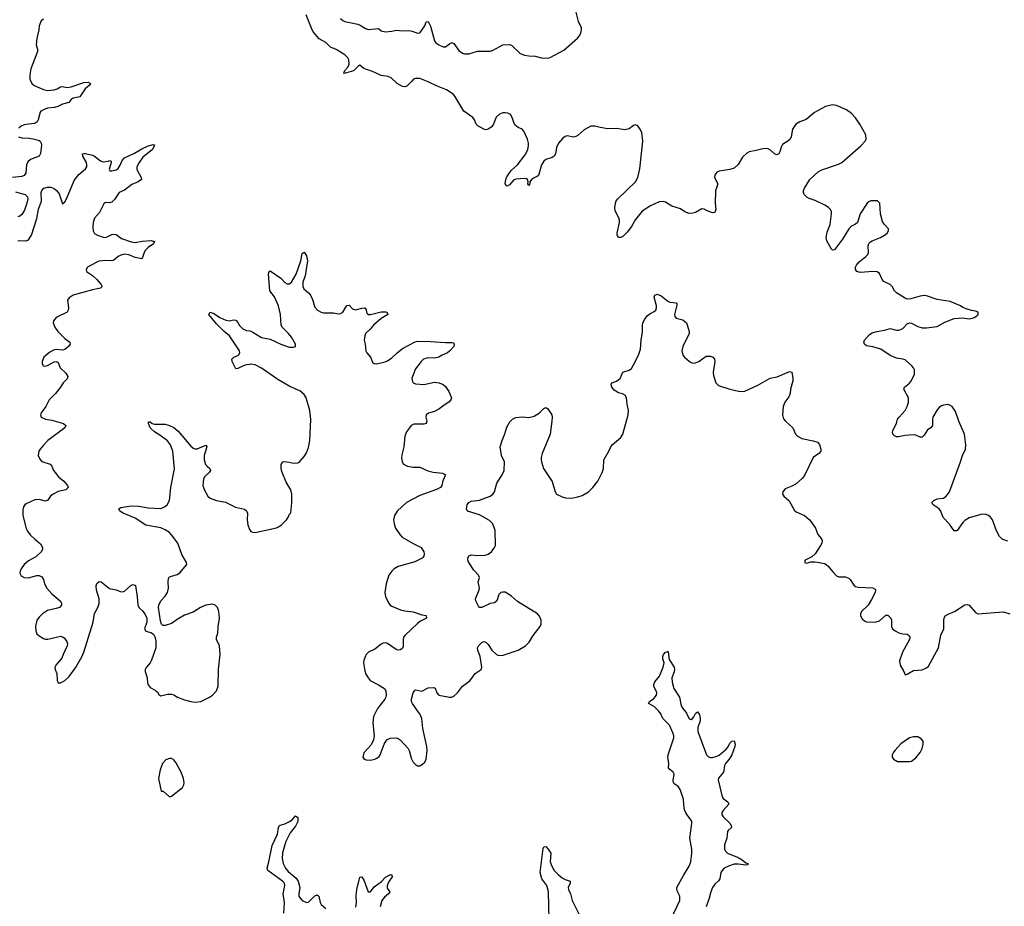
# Model space of a CAD drawing. Header units: inches. Extents: x 1246200 to 1417275, y 606399 to 671266.
# Tile 41 of 63: x 1377849 to 1387058, y 618194 to 626486. Entities that reach past the tile are written whole.
import ezdxf

# ---------------------------------------------------------------- set-up
doc = ezdxf.new("R2010")
doc.units = ezdxf.units.IN
doc.header["$MEASUREMENT"] = 0
for name, color, linetype in [('B3671', 7, 'Continuous'), ('B3672', 7, 'Continuous'), ('B3681', 7, 'Continuous'), ('B3682', 7, 'Continuous')]:
    doc.layers.add(name, color=color, linetype=linetype)

msp = doc.modelspace()

# ---------------------------------------------------------------- linework, layer by layer
at = {"layer": 'B3671', "color": 6, "elevation": 800}
msp.add_lwpolyline([(1379250, 619577.4), (1379216.7, 619563.3), (1379183.8, 619530), (1379163.1, 619470), (1379148.6, 619388.6), (1379171.6, 619271.6), (1379190, 619271), (1379250, 619219.5), (1379270, 619223.2), (1379370, 619306.5), (1379382.8, 619330), (1379385.8, 619350), (1379379.8, 619390), (1379359.8, 619450), (1379310, 619540.5), (1379290, 619565.4), (1379270, 619576.9)], close=True, dxfattribs=at)
at = {"layer": 'B3672', "color": 6, "elevation": 800}
for points in [[(1378070, 626490.5), (1378050, 626474.6), (1378030.1, 626430), (1378028.6, 626390), (1378007.7, 626310), (1378004.4, 626250), (1378014.6, 626210), (1378014.6, 626190), (1377953, 626027), (1377942.6, 625970), (1377944.1, 625930), (1377962.2, 625890), (1377984.8, 625870), (1378070, 625833.3), (1378110, 625822.8), (1378170, 625828.6), (1378200.5, 625839.5), (1378230, 625856.6), (1378250, 625860.1), (1378290, 625851.9), (1378330, 625858.9), (1378450, 625898.6), (1378490, 625900.6), (1378511, 625890), (1378497.8, 625870), (1378461.3, 625838.7), (1378410, 625764.8), (1378350, 625752.3), (1378330, 625738.7), (1378308.1, 625711.9), (1378250, 625696.9), (1378206.7, 625673.3), (1378174.9, 625665.1), (1378110, 625658.5), (1378070, 625643.8), (1378046.9, 625630), (1378040, 625620), (1378022.3, 625550), (1378010.8, 625529.2), (1377999.6, 625520.4), (1377985.9, 625514.1), (1377930, 625510.3), (1377890, 625501.3), (1377863, 625490), (1377840.6, 625470)], [(1377838, 625390), (1377870, 625381.2), (1377937.3, 625377.3), (1377988.8, 625368.8), (1378030, 625357), (1378040.2, 625350), (1378051, 625331), (1378052.3, 625312.3), (1378044.7, 625235.3), (1378030, 625209.9), (1377950, 625177.4), (1377924.5, 625155.5), (1377911.8, 625128.2), (1377906.9, 625050), (1377891.2, 625028.8), (1377870, 625020.3), (1377782.4, 625010)], [(1377830, 624417.6), (1377850, 624419.8), (1377910, 624416.5), (1377930, 624428.3), (1377958.2, 624470), (1378010, 624627.7), (1378024.9, 624715.1), (1378051.2, 624790), (1378049.5, 624870), (1378055.5, 624890), (1378075.5, 624910), (1378110, 624920.3), (1378139.1, 624919.1), (1378170, 624908.4), (1378194.3, 624890), (1378218.1, 624858.1), (1378250, 624763), (1378270, 624781.7), (1378290, 624816.9), (1378357.6, 624982.4), (1378401.4, 625038.6), (1378463.8, 625090), (1378475.5, 625110), (1378477.2, 625130), (1378472.7, 625150), (1378439.4, 625210), (1378437.6, 625230), (1378450, 625235.4), (1378465, 625235), (1378530, 625219.6), (1378550, 625209.5), (1378605.6, 625165.6), (1378630, 625157.5), (1378677.5, 625162.5), (1378690.2, 625170.2), (1378703.4, 625163.4), (1378705.3, 625150), (1378685.9, 625085.9), (1378692.3, 625072.3), (1378711.6, 625071.5), (1378750, 625081.3), (1378770, 625093.7), (1378790, 625124.4), (1378806.3, 625170), (1378830, 625195), (1378923.3, 625236.7), (1378990, 625277.5), (1379050, 625305.8), (1379097.7, 625317.7), (1379107, 625313), (1379110, 625316), (1379110.9, 625310.9), (1379087.3, 625270), (1379001.2, 625198.8), (1378964.7, 625150), (1378943.5, 625110), (1378943.9, 625083.9), (1378986.2, 625010), (1378988.9, 624990), (1378957.4, 624970), (1378896.6, 624943.4), (1378830, 624893), (1378779.3, 624870), (1378735, 624805), (1378710, 624780.6), (1378690, 624774.1), (1378650, 624775.4), (1378635, 624765), (1378596.7, 624683.3), (1378549.5, 624630), (1378535.1, 624590), (1378531.5, 624550), (1378535.9, 624510), (1378547.7, 624487.7), (1378576.5, 624470), (1378630, 624451.2), (1378650, 624449.6), (1378666.1, 624453.9), (1378710, 624475.5), (1378730, 624480.1), (1378750, 624475.6), (1378800.7, 624440.7), (1378890, 624408.1), (1378930, 624403.3), (1378993.4, 624413.4), (1379079.7, 624419.7), (1379110.3, 624410.3), (1379101.6, 624390), (1379050, 624354.2), (1379025.4, 624330), (1379013.2, 624310), (1378998.9, 624261.1), (1378989.1, 624250.9), (1378930, 624261.3), (1378870, 624287.6), (1378830, 624292.4), (1378795.5, 624284.5), (1378770, 624272.5), (1378730, 624238.4), (1378710, 624229.7), (1378650, 624234.1), (1378590, 624226.1), (1378563.8, 624216.2), (1378482, 624170), (1378470.3, 624150), (1378473.7, 624130), (1378530, 624092.9), (1378570, 624057), (1378610.2, 624010), (1378619.1, 623990), (1378603.5, 623976.5), (1378588.5, 623971.5), (1378530, 623961), (1378350.3, 623910), (1378310, 623885.7), (1378297.4, 623862.6), (1378304.2, 623790), (1378302.8, 623770), (1378292.8, 623750), (1378190, 623700.4), (1378165.8, 623670), (1378162.8, 623650), (1378177.8, 623610), (1378207, 623570), (1378270, 623505.3), (1378316.5, 623470), (1378321.8, 623450), (1378306.7, 623430), (1378270, 623401.7), (1378250, 623396.4), (1378190, 623401.5), (1378170, 623397.2), (1378130, 623376.3), (1378074.2, 623330), (1378058.6, 623290), (1378058.9, 623270), (1378068.5, 623250), (1378085.7, 623245.7), (1378110, 623252.6), (1378170, 623286), (1378190, 623288.5), (1378201.7, 623281.7), (1378212.5, 623270), (1378226.4, 623230), (1378281.6, 623181.6), (1378299.5, 623150), (1378293.2, 623126.8), (1378254.7, 623090), (1378231, 623050), (1378182.3, 622990), (1378125.3, 622930), (1378092.2, 622867.8), (1378051.1, 622810), (1378044.4, 622790), (1378050.2, 622770.2), (1378091.1, 622751.1), (1378150, 622740.4), (1378258.3, 622710), (1378280.7, 622690), (1378269.5, 622670), (1378111.8, 622550), (1378070, 622508.3), (1378038.8, 622470), (1378028.1, 622450), (1378021.9, 622410), (1378035.7, 622375.7), (1378055, 622355), (1378133.7, 622330), (1378149.4, 622310), (1378165.1, 622270), (1378180.1, 622250), (1378211.4, 622211.4), (1378261, 622170), (1378295.3, 622130), (1378303.2, 622110), (1378280.3, 622090), (1378210, 622073.8), (1378161.7, 622050), (1378137.4, 622030), (1378110, 621988.5), (1378090, 621983.6), (1378030, 621998.5), (1377990, 621994.8), (1377910, 621959.3), (1377897.4, 621950), (1377883.2, 621930), (1377877.6, 621902.4), (1377878, 621850), (1377908.3, 621728.3), (1377921.6, 621701.6), (1377947.6, 621667.6), (1377990, 621626.5), (1378044.4, 621584.4), (1378061.7, 621550), (1378062.3, 621530), (1378050.2, 621510), (1377998.5, 621461.5), (1377930, 621424.8), (1377890, 621392.4), (1377862.4, 621350), (1377853.6, 621330), (1377851.4, 621310), (1377863.6, 621283.6), (1377890, 621269.2), (1377930, 621265.4), (1378010, 621287.7), (1378030, 621286.7), (1378055.3, 621275.3), (1378072.9, 621250), (1378080.4, 621210), (1378102, 621170), (1378150, 621116.8), (1378228.1, 621050), (1378240.7, 621030), (1378240.2, 621010), (1378220.8, 620990), (1378190, 620978), (1378110, 620960.5), (1378060.8, 620930), (1378030, 620899.7), (1378010, 620871.5), (1377996.6, 620810), (1378000.1, 620770), (1378010, 620743.7), (1378030, 620722.3), (1378070, 620698), (1378090, 620691.5), (1378111.4, 620691.4), (1378230, 620719.3), (1378250, 620715), (1378264.8, 620704.8), (1378290.1, 620670.1), (1378294.8, 620650), (1378292.2, 620630), (1378254.3, 620550), (1378243.6, 620516.4), (1378185.6, 620450), (1378178.6, 620430), (1378181.2, 620410), (1378195.9, 620370), (1378198.2, 620310), (1378210, 620284.2), (1378230, 620284.4), (1378250, 620292.4), (1378270, 620304.5), (1378310, 620342.7), (1378370, 620423.5), (1378430, 620526.2), (1378450, 620570.2), (1378536.6, 620850), (1378547.6, 620932.4), (1378580.9, 620990), (1378593, 621027), (1378590.9, 621070), (1378566.8, 621150), (1378562.9, 621190), (1378570, 621214.3), (1378590.9, 621230.9), (1378610, 621229.4), (1378690, 621167.2), (1378750, 621153.5), (1378790, 621138), (1378810, 621136.3), (1378830, 621141.9), (1378890, 621196.8), (1378910, 621203.5), (1378933.5, 621193.5), (1378948, 621090), (1378953.4, 621010), (1378970, 620981.3), (1378997.6, 620957.6), (1379023.2, 620923.2), (1379037, 620890), (1379037, 620850), (1379017.6, 620790), (1379030, 620766.7), (1379075.3, 620755.2), (1379099, 620739), (1379113.2, 620713.2), (1379120.9, 620680.9), (1379121.4, 620610), (1379082.9, 620497.1), (1379068.9, 620471.1), (1379032.3, 620427.7), (1379023, 620410), (1379023.7, 620390), (1379040.7, 620330), (1379044.4, 620284.4), (1379050, 620266.8), (1379070, 620240.5), (1379115.6, 620215.6), (1379136.2, 620196.2), (1379150, 620174.8), (1379170, 620162), (1379230, 620177.6), (1379270, 620178.7), (1379290, 620172.2), (1379324, 620150), (1379390, 620125.5), (1379448.5, 620108.5), (1379490, 620102.2), (1379542.7, 620110), (1379625.6, 620150), (1379652.8, 620170), (1379689.7, 620210), (1379706, 620254), (1379707.8, 620410), (1379724, 620550), (1379718.9, 620630), (1379690.5, 620690), (1379691.1, 620710), (1379703.2, 620750), (1379703.6, 620810), (1379718.4, 620890), (1379711.7, 620951.7), (1379698, 620990), (1379676.2, 621010), (1379650, 621019.8), (1379590, 621011.6), (1379540.3, 620990), (1379470, 620946.5), (1379390, 620917.8), (1379322, 620878), (1379270, 620839.8), (1379210, 620821.8), (1379190, 620819.7), (1379183.7, 620823.7), (1379174.3, 620834.3), (1379164.5, 620864.5), (1379146.8, 620990), (1379150.5, 621010), (1379169.4, 621050.6), (1379210, 621095.5), (1379231.7, 621130), (1379240.7, 621170), (1379236.3, 621230), (1379240.9, 621259.1), (1379247.9, 621272.1), (1379260, 621280), (1379321.7, 621298.3), (1379346.8, 621313.2), (1379411.5, 621390), (1379409.7, 621410), (1379364.4, 621484.4), (1379327.8, 621590), (1379270, 621669.1), (1379249.1, 621690), (1379210, 621716.3), (1379170, 621733.9), (1379030, 621758), (1378930, 621824.3), (1378815.3, 621870), (1378786.8, 621890), (1378776.9, 621910), (1378796, 621924), (1378890, 621939.7), (1378964.6, 621935.4), (1379050, 621919.5), (1379170, 621915.6), (1379202.3, 621930), (1379228.5, 621950), (1379251.4, 621988.6), (1379261.9, 622110), (1379295.6, 622284.4), (1379281.2, 622450), (1379260.5, 622510), (1379230, 622548.3), (1379160.4, 622600.4), (1379108.8, 622630), (1379068.2, 622670), (1379052, 622710), (1379054.6, 622725.4), (1379070, 622726), (1379088.4, 622708.4), (1379110, 622703.8), (1379210, 622702), (1379250, 622690.2), (1379290, 622670.9), (1379330, 622638.6), (1379450, 622497.2), (1379476.7, 622476.7), (1379490, 622471.7), (1379510, 622472.2), (1379590, 622506.7), (1379598.4, 622490), (1379575.7, 622410), (1379574.3, 622370), (1379587.4, 622327.4), (1379600.8, 622310), (1379626.5, 622290), (1379634.2, 622270), (1379620.7, 622250), (1379575.9, 622210), (1379567.7, 622190), (1379562.5, 622130), (1379573.7, 622093.7), (1379610, 622030.3), (1379630.5, 622010), (1379690, 621990.2), (1379772.9, 621972.9), (1379866, 621926), (1379950, 621907.7), (1379970, 621893.7), (1379978.8, 621870), (1379976.6, 621810), (1379981.8, 621761.9), (1379997.3, 621717.3), (1380000, 621713.7)], [(1377810, 624877.4), (1377901.5, 624850), (1377920.6, 624830), (1377924.4, 624810), (1377916.1, 624770), (1377894.3, 624705.7), (1377870, 624664.2), (1377850, 624649.2), (1377830, 624641.2)], [(1380000, 623262.3), (1379970, 623258.7), (1379947.6, 623252.4), (1379890, 623222.5), (1379870, 623221.7), (1379837, 623290), (1379832.4, 623310), (1379850.9, 623330), (1379895.3, 623350), (1379908, 623370), (1379904.6, 623390), (1379811.5, 623530), (1379760.9, 623570), (1379690, 623641.2), (1379619.3, 623730), (1379630, 623750.2), (1379670, 623734.4), (1379720.5, 623700.5), (1379775.8, 623675.8), (1379810, 623668.8), (1379850, 623679.2), (1379870, 623676.1), (1379890, 623653.5), (1379905.5, 623625.5), (1379936.3, 623596.3), (1379970, 623580.3), (1380000, 623575)]]:
    msp.add_lwpolyline(points, dxfattribs=at)
at = {"layer": 'B3681', "color": 6}
for points, elevation in [([(1381174.7, 620000), (1381159.5, 619970), (1381152.4, 619910), (1381165.3, 619790), (1381158.9, 619750), (1381135.1, 619704.9), (1381067, 619630), (1381059.1, 619590), (1381070.5, 619570.5), (1381090, 619563), (1381130, 619562), (1381169, 619570), (1381190, 619579.5), (1381210, 619594.4), (1381219.7, 619610), (1381258.2, 619710), (1381283.5, 619750), (1381312.9, 619767.1), (1381370, 619770.9), (1381390, 619763.5), (1381407.8, 619750), (1381483.1, 619670), (1381492.4, 619650), (1381510, 619580.5), (1381530, 619543.8), (1381550, 619519.3), (1381570, 619508.7), (1381590, 619507.2), (1381617.8, 619522.2), (1381637, 619543), (1381650, 619571), (1381660.3, 619650), (1381658.2, 619690), (1381618, 619858), (1381609.1, 619950), (1381590, 619994.5), (1381586, 620000)], 800), ([(1383938.3, 618070), (1384023.2, 618250), (1384024.5, 618290), (1383997.8, 618337.8), (1383994, 618370), (1384056.3, 618483.7), (1384111.6, 618570), (1384124.9, 618610), (1384135.2, 618690), (1384135.9, 618730), (1384117, 618830), (1384135.4, 618970), (1384134.5, 618990), (1384083.4, 619063.4), (1384070.2, 619090), (1384064.2, 619110), (1384056.3, 619196.3), (1384026.8, 619286.8), (1384011.3, 619311.3), (1383975.2, 619335.2), (1383964.4, 619350), (1383961, 619370), (1383969.8, 619430), (1383960.3, 619450), (1383930, 619472.9), (1383915.9, 619490), (1383919.9, 619530), (1383911.7, 619590), (1383913.9, 619610), (1383966.2, 619770), (1383967.3, 619790), (1383962.4, 619810), (1383927.6, 619887.6), (1383864.1, 619950), (1383841.2, 620000)], 700), ([(1384085.3, 620000), (1384110, 619946.7), (1384130, 619941.8), (1384143, 619950), (1384154.9, 619965.1), (1384170, 619998.7), (1384172.1, 620000)], 700), ([(1384197.3, 620000), (1384206.1, 619986.1), (1384214.4, 619950), (1384213.8, 619930), (1384192.5, 619867.5), (1384191, 619830), (1384272.4, 619610), (1384290.8, 619590.8), (1384310, 619584.8), (1384330, 619585.5), (1384370, 619597.8), (1384392.1, 619607.9), (1384457.1, 619662.9), (1384474.6, 619685.4), (1384490, 619719.6), (1384510, 619740.2), (1384530, 619742.8), (1384540.3, 619710), (1384539.1, 619690), (1384509.4, 619610), (1384485.1, 619570), (1384450.4, 619529.6), (1384440.6, 619510), (1384430.7, 619450), (1384386, 619394), (1384382.3, 619377.7), (1384418.3, 619218.3), (1384430, 619201.7), (1384473.7, 619170), (1384481.7, 619150), (1384429.2, 619090), (1384417.6, 619070), (1384416.9, 619050), (1384429.1, 619030), (1384490.5, 618970.5), (1384503.5, 618950), (1384507.9, 618930), (1384475.3, 618904.7), (1384467.6, 618892.4), (1384464.3, 618830), (1384442.2, 618770), (1384441.6, 618730), (1384449, 618709), (1384470, 618690.8), (1384569.4, 618650), (1384605.4, 618630), (1384641.3, 618601.3), (1384666, 618590), (1384657.6, 618582.4), (1384640.6, 618579.4), (1384570, 618588), (1384530, 618588), (1384478.5, 618570), (1384439.5, 618550), (1384418.1, 618530), (1384406.9, 618510), (1384398.8, 618450), (1384386.3, 618433.7), (1384350, 618402.5), (1384329.8, 618370.2), (1384312.4, 618330), (1384298.5, 618270), (1384271.1, 618190)], 700), ([(1380320.7, 618130), (1380325.3, 618230), (1380312.6, 618310), (1380329.9, 618390), (1380324.5, 618410), (1380306.2, 618430), (1380168.9, 618530), (1380162.4, 618550), (1380180.1, 618610), (1380210, 618764.2), (1380260.7, 618870), (1380268, 618930), (1380274.6, 618945.4), (1380286.4, 618953.6), (1380330, 618965.9), (1380373.8, 618986.2), (1380396.8, 619003.2), (1380430, 619039.6), (1380450, 619025.5), (1380450, 618986.9), (1380430, 618942.7), (1380377.1, 618882.9), (1380339.6, 618800.4), (1380306, 618694), (1380302.5, 618642.5), (1380314.3, 618594.3), (1380335.5, 618550), (1380360.8, 618520.8), (1380436, 618456), (1380453.9, 618430), (1380468, 618370), (1380459.3, 618310), (1380461, 618290), (1380470.8, 618270), (1380492.2, 618250), (1380530, 618230.1), (1380550, 618232.4), (1380610, 618291.9), (1380630, 618302.4), (1380647.8, 618287.8), (1380658.8, 618230), (1380670, 618211.3), (1380712.3, 618172.3)], 700), ([(1382802.1, 618070), (1382794.5, 618330), (1382779.5, 618390), (1382732.2, 618450), (1382716.4, 618510), (1382745.7, 618734.3), (1382750, 618750.4), (1382770, 618753.6), (1382793.2, 618730), (1382816.1, 618690), (1382811.9, 618610), (1382824.7, 618570), (1382848.3, 618530), (1382887.3, 618487.3), (1382921.2, 618461.2), (1382950, 618445.4), (1382998.5, 618430), (1382997, 618410), (1382979.4, 618370), (1382982.2, 618350), (1383000.9, 618310), (1383016.6, 618250), (1383094.1, 618094.1)], 700), ([(1380992.4, 618187.6), (1380999.3, 618230), (1380995.3, 618290), (1381002.2, 618350), (1381030, 618468), (1381050, 618468.7), (1381070, 618431.5), (1381109.6, 618329.6), (1381129.3, 618329.3), (1381164.8, 618375.2), (1381233.9, 618426.1), (1381270, 618467.9), (1381310, 618490.1), (1381330, 618487.3), (1381332.4, 618470), (1381299.4, 618420.6), (1381285.2, 618385.2), (1381285.1, 618365.1), (1381309.4, 618330), (1381299.7, 618310), (1381259.7, 618280.3), (1381236.4, 618250), (1381220.1, 618190)], 700)]:
    msp.add_lwpolyline(points, dxfattribs=dict(at, elevation=elevation))
at = {"layer": 'B3681', "color": 6, "elevation": 800}
msp.add_lwpolyline([(1386210, 619780.5), (1386171.7, 619768.3), (1386090, 619714), (1386033, 619650), (1386018, 619630), (1386010.6, 619610), (1386010.8, 619590), (1386022.8, 619570), (1386058, 619550), (1386170, 619547.2), (1386190, 619552.4), (1386230, 619583.1), (1386270, 619632.4), (1386290.8, 619670), (1386299.8, 619710), (1386298, 619738), (1386281.6, 619761.6), (1386250, 619779.7)], close=True, dxfattribs=at)
at = {"layer": 'B3682', "color": 6}
for points, elevation in [([(1387090, 621609.6), (1387044.7, 621624.8), (1387012.7, 621652.7), (1386984.7, 621704.8), (1386948.5, 621808.5), (1386930, 621834.5), (1386910, 621849.6), (1386890, 621859.6), (1386850, 621861.3), (1386730, 621828.5), (1386690, 621802.8), (1386670, 621783.5), (1386617, 621710), (1386610, 621704.8), (1386590, 621706), (1386547, 621767), (1386486.8, 621830), (1386465.8, 621890), (1386449.8, 621910), (1386392.1, 621950), (1386379.7, 621970), (1386399.3, 621990), (1386430, 622005.3), (1386490, 622011.1), (1386514, 622030), (1386546, 622070), (1386649.8, 622350.2), (1386667.9, 622410), (1386696.4, 622470), (1386699.2, 622510), (1386684.5, 622610), (1386632.6, 622732.6), (1386601.6, 622821.6), (1386570, 622869.7), (1386550, 622882), (1386530, 622886), (1386490, 622880.2), (1386470, 622873.9), (1386450, 622860.6), (1386430, 622836.8), (1386390.7, 622770), (1386386.1, 622750), (1386387.1, 622690), (1386370.2, 622670), (1386339.2, 622650), (1386310, 622601.4), (1386290, 622583.2), (1386270, 622582.9), (1386230, 622600.8), (1386210, 622604.2), (1386130, 622598.3), (1386070, 622583.4), (1386050, 622584.5), (1386030, 622592.8), (1386015, 622610), (1386013.2, 622630), (1386017.7, 622650), (1386049.9, 622710), (1386060.7, 622750), (1386074.1, 622770), (1386130.5, 622830), (1386151, 622870), (1386163.6, 622910), (1386161.4, 622950), (1386119.9, 623030), (1386123.2, 623050), (1386172.9, 623087.1), (1386189.2, 623110.8), (1386217.2, 623170), (1386217.4, 623210), (1386208.9, 623230), (1386192.5, 623250), (1386130, 623304.2), (1386110, 623311.9), (1386050, 623320.6), (1385990, 623344.9), (1385904, 623404), (1385830, 623426.8), (1385770, 623436), (1385749.2, 623450), (1385743.4, 623470), (1385751.2, 623490), (1385798.3, 623541.7), (1385822.2, 623557.8), (1385852.3, 623567.7), (1385950, 623584.8), (1385990, 623598.1), (1386050, 623583.7), (1386070, 623582.3), (1386090, 623587.1), (1386110, 623598.2), (1386150, 623640.6), (1386170, 623649.4), (1386190, 623647.2), (1386250, 623615.5), (1386290, 623604.9), (1386330, 623604.4), (1386430, 623617.6), (1386503.3, 623656.7), (1386590, 623693), (1386670, 623698.8), (1386730, 623686.8), (1386770, 623698), (1386790, 623706), (1386810, 623724.7), (1386814, 623730), (1386813.2, 623750), (1386790, 623761.2), (1386750, 623765.2), (1386700.7, 623780.7), (1386670, 623793.2), (1386648.7, 623810), (1386551.5, 623851.5), (1386430, 623869.7), (1386330, 623903.5), (1386310, 623906.6), (1386270, 623901.5), (1386184.8, 623875.2), (1386150, 623872.8), (1386123.7, 623883.7), (1386050.4, 623930.4), (1386030.7, 623950), (1386008.6, 623990), (1385990, 624009.8), (1385930, 624038.9), (1385916, 624056), (1385890, 624112), (1385870, 624129.1), (1385831.3, 624131.3), (1385710, 624120.4), (1385679.8, 624130), (1385667.9, 624150), (1385666.6, 624170), (1385675.2, 624190), (1385699.9, 624220.1), (1385763.8, 624270), (1385780.4, 624290), (1385788.7, 624310), (1385784.5, 624370), (1385790, 624391.4), (1385806.6, 624410), (1385821.2, 624418.8), (1385900.7, 624450), (1385938, 624470), (1385962.4, 624490), (1385975.6, 624510), (1385974, 624530), (1385933, 624573), (1385919.9, 624599.9), (1385900.4, 624670), (1385893.7, 624770), (1385871.4, 624791.4), (1385810, 624791), (1385790, 624782.8), (1385775.3, 624770), (1385708.6, 624670), (1385686.2, 624590), (1385666.8, 624573.2), (1385630, 624555.2), (1385602.7, 624530), (1385545.6, 624434.4), (1385470, 624334.3), (1385450, 624329.6), (1385441.3, 624341.3), (1385397.2, 624417.2), (1385390.9, 624450), (1385401.6, 624498.4), (1385429.9, 624570), (1385441.8, 624670), (1385441.8, 624690), (1385433.7, 624710), (1385414.7, 624730), (1385379.1, 624750), (1385290, 624794.7), (1385233.6, 624813.6), (1385210, 624826.7), (1385187.5, 624850), (1385179.9, 624870), (1385180.7, 624890), (1385189, 624911), (1385238, 624990), (1385317.5, 625062.5), (1385350, 625081.8), (1385506.2, 625133.8), (1385538.7, 625150), (1385715.2, 625304.8), (1385756.2, 625350), (1385767.3, 625370), (1385761.6, 625410), (1385707.2, 625510), (1385667.6, 625567.6), (1385630, 625608.7), (1385583.1, 625643.1), (1385490, 625684.8), (1385450, 625690.8), (1385385.5, 625674.5), (1385281.8, 625618.1), (1385206.4, 625553.6), (1385146, 625530), (1385108.8, 625510), (1385078.4, 625461.6), (1385064, 625390), (1385055.4, 625370), (1385034, 625350), (1384982.7, 625317.3), (1384970, 625293.6), (1384959.8, 625250), (1384948.8, 625231.2), (1384930, 625222.3), (1384910, 625230.6), (1384870, 625266.3), (1384850, 625277.5), (1384830, 625282), (1384800.6, 625279.4), (1384738, 625262), (1384670.7, 625250), (1384650, 625239.2), (1384610, 625200.4), (1384568.9, 625131.1), (1384530, 625097.6), (1384490, 625085.6), (1384390, 625068.3), (1384370, 625059.7), (1384350, 625032.3), (1384347.1, 625010), (1384379, 624950), (1384355.5, 624884.5), (1384354.4, 624770), (1384358.5, 624710), (1384350, 624684.2), (1384330, 624679.7), (1384278.3, 624698.3), (1384250, 624714.5), (1384230, 624716.9), (1384170, 624681.8), (1384145, 624675), (1384110, 624674.5), (1384070, 624688.9), (1384030, 624716.8), (1383950, 624742.3), (1383890, 624780.4), (1383866.1, 624786.1), (1383830, 624781.5), (1383750, 624745), (1383670, 624695.1), (1383610, 624618.7), (1383570, 624550.9), (1383530, 624497.6), (1383490, 624459.3), (1383470, 624449.8), (1383450, 624448.5), (1383437.1, 624470), (1383436.1, 624490), (1383458.5, 624590), (1383458.4, 624610), (1383452.3, 624632.3), (1383418.7, 624698.7), (1383414.8, 624730), (1383420.6, 624770), (1383428.9, 624791.1), (1383443, 624810), (1383608.7, 624970), (1383630.4, 625010), (1383650.3, 625089.7), (1383678.4, 625350), (1383667.6, 625430), (1383650, 625466.3), (1383630, 625491.8), (1383610, 625504.1), (1383590, 625495.3), (1383550, 625465.6), (1383510, 625455.9), (1383430, 625468.8), (1383350, 625465.8), (1383276.8, 625476.8), (1383229.7, 625489.8), (1383190.3, 625489.8), (1383130, 625455.3), (1383073.4, 625406.6), (1383050, 625393.8), (1383030, 625388.7), (1382970, 625399.2), (1382950, 625392.1), (1382930, 625377.6), (1382888.4, 625330), (1382869.4, 625290), (1382859.1, 625230), (1382849.3, 625210.7), (1382830, 625198.3), (1382770, 625179.8), (1382750, 625161.6), (1382730.1, 625129.9), (1382701.1, 625030), (1382690, 625018.9), (1382666, 625010), (1382634.4, 624990), (1382620.4, 624970), (1382619.5, 624950), (1382610, 624936.2), (1382601.1, 624950), (1382604.5, 624970), (1382599.3, 624990), (1382590, 624997.3), (1382570, 625001.8), (1382490, 624994.2), (1382470, 624988.4), (1382430, 624942), (1382409.4, 624930), (1382397.8, 624937.8), (1382390.8, 624950.8), (1382396.1, 624990), (1382405.1, 625014.9), (1382445.5, 625074.5), (1382503.9, 625130), (1382577.2, 625222.8), (1382600.9, 625270), (1382608.8, 625310), (1382608.8, 625330), (1382598.9, 625370), (1382563.5, 625443.5), (1382550, 625462), (1382510, 625478.5), (1382481.5, 625501.5), (1382470, 625524), (1382456.6, 625570), (1382437.9, 625597.9), (1382413.1, 625613.1), (1382390, 625616.3), (1382366.7, 625613.3), (1382337.8, 625602.2), (1382305.4, 625574.6), (1382276.4, 625503.6), (1382258.4, 625481.6), (1382230, 625462), (1382210, 625456.9), (1382190, 625461), (1382132.9, 625492.9), (1382119.8, 625510), (1382102.8, 625550), (1382086.3, 625570), (1382002.3, 625630), (1381919, 625770), (1381902.1, 625790), (1381840.3, 625830), (1381747.2, 625867.2), (1381670, 625905.6), (1381590, 625934.9), (1381550, 625937.3), (1381531.3, 625928.7), (1381517.7, 625910), (1381470, 625865.4), (1381450, 625858.4), (1381430, 625860.7), (1381378.4, 625890), (1381323.3, 625943.3), (1381293.7, 625953.7), (1381230, 625964.1), (1381150, 626000.6), (1381082.3, 626022.3), (1381068.5, 626028.5), (1381030, 626061.1), (1381010, 626048.6), (1380971.2, 626008.8), (1380883.7, 625983.7), (1380877.4, 625990), (1380885.2, 625994.8), (1380889.9, 626010), (1380917.4, 626042.6), (1380931.2, 626070), (1380927.7, 626110), (1380919, 626130), (1380890, 626157.9), (1380810, 626207.2), (1380755.6, 626230), (1380711.3, 626271.3), (1380650, 626308.1), (1380596.8, 626370), (1380584.8, 626390), (1380528.2, 626531.8)], 800), ([(1380850, 626496.3), (1380870, 626479), (1380890, 626470.1), (1381010, 626445.4), (1381034.6, 626434.6), (1381082.7, 626402.7), (1381110, 626394.7), (1381204.8, 626404.8), (1381230, 626381.2), (1381270, 626373.4), (1381330, 626377.3), (1381371.8, 626388.2), (1381430, 626382.8), (1381490, 626383.7), (1381518.8, 626378.8), (1381570, 626359.1), (1381590, 626364), (1381610, 626387.6), (1381637.2, 626430), (1381650, 626467.3), (1381670, 626470.4), (1381690, 626425.5), (1381729.3, 626289.3), (1381741.3, 626270), (1381770.4, 626250), (1381810, 626231.4), (1381830, 626231.5), (1381870, 626261.7), (1381890, 626271.7), (1381894.8, 626270), (1381910, 626263.7), (1381956.8, 626196.8), (1381990, 626174), (1382010, 626167.5), (1382050, 626166.8), (1382130, 626191.2), (1382250, 626193), (1382278.4, 626201.6), (1382369, 626250), (1382430, 626254.9), (1382450, 626248), (1382530, 626170.4), (1382570, 626153.7), (1382610, 626147.2), (1382670, 626146.2), (1382730, 626130.2), (1382790, 626126), (1382810, 626131.5), (1382938.5, 626201.5), (1383067.4, 626312.6), (1383085.6, 626334.4), (1383097.5, 626362.5), (1383104, 626390), (1383103.1, 626410), (1383076, 626470), (1383051.2, 626570)], 800), ([(1380000, 623575), (1380010, 623573.3), (1380030, 623564.5), (1380110, 623514.3), (1380190, 623499.1), (1380290, 623451.5), (1380370, 623424.8), (1380410, 623422.4), (1380427, 623430), (1380427.4, 623450), (1380390, 623515.4), (1380363.9, 623550), (1380306.8, 623606.8), (1380295.8, 623630), (1380289.6, 623730), (1380269.1, 623809.1), (1380233, 623893), (1380186.9, 623950), (1380176.2, 624110), (1380181.3, 624130), (1380190, 624135.8), (1380290, 624070.1), (1380330, 624028.2), (1380350, 624015.1), (1380370, 624014.6), (1380390, 624032.7), (1380434.6, 624105.3), (1380479.2, 624230), (1380490, 624300.3), (1380510, 624310.3), (1380530, 624276.9), (1380540.8, 624230), (1380517.9, 624090), (1380495.6, 624030), (1380496.6, 623990), (1380507.7, 623967.7), (1380551.4, 623931.4), (1380569.1, 623909.1), (1380587.9, 623870), (1380610, 623797.6), (1380633.7, 623770), (1380668, 623750), (1380690, 623745.2), (1380784.6, 623744.6), (1380830, 623735.2), (1380850, 623737.7), (1380870, 623751.7), (1380910, 623812.9), (1380930, 623816.9), (1380961.6, 623781.6), (1380990, 623771.7), (1381050, 623788.6), (1381076.3, 623790), (1381090, 623774), (1381091.4, 623750), (1381098, 623738), (1381110.2, 623730.2), (1381130.2, 623730.2), (1381230, 623754.2), (1381272.7, 623752.7), (1381286.9, 623746.9), (1381291.4, 623730), (1381230, 623692.9), (1381159.1, 623630), (1381127.3, 623592.7), (1381081.7, 623550), (1381076.5, 623530), (1381071.7, 623490), (1381081.5, 623450), (1381086, 623390), (1381094.9, 623370), (1381129.1, 623329.1), (1381150, 623284), (1381164, 623270), (1381190, 623268.7), (1381266.1, 623286.1), (1381290, 623296.2), (1381330, 623323.6), (1381378.2, 623370), (1381430.4, 623409.6), (1381546.9, 623473.1), (1381570, 623479.8), (1381690, 623477.6), (1381830, 623465.5), (1381890, 623468.5), (1381903.6, 623463.6), (1381914, 623450), (1381908.7, 623430), (1381870, 623384.6), (1381850, 623369.9), (1381801.5, 623350), (1381770, 623330.6), (1381730, 623321.2), (1381670, 623322.7), (1381626.8, 623310), (1381604.7, 623290), (1381550, 623221.2), (1381521.3, 623150), (1381517.7, 623130), (1381521.5, 623101.5), (1381528.7, 623088.7), (1381550, 623079.7), (1381630, 623073.8), (1381730, 623095.9), (1381773, 623090), (1381810, 623074.2), (1381830, 623055.5), (1381863.2, 623010), (1381886.9, 622950), (1381881.5, 622930), (1381863, 622910), (1381817.8, 622882.2), (1381770, 622842.6), (1381730, 622821.5), (1381674, 622806), (1381649.7, 622790.3), (1381646.3, 622770), (1381657.3, 622730), (1381651.4, 622708.6), (1381630, 622702.8), (1381536, 622704), (1381511.5, 622690), (1381495.2, 622670), (1381467.2, 622630), (1381451.2, 622590), (1381443.2, 622490), (1381425.8, 622430), (1381420.2, 622390), (1381425.3, 622350), (1381439.3, 622330), (1381474.8, 622310), (1381530, 622301.8), (1381590, 622300.5), (1381666.6, 622266.6), (1381715.4, 622255.4), (1381804.4, 622244.4), (1381830.2, 622230), (1381806.4, 622173.6), (1381798.1, 622130), (1381784.7, 622110), (1381748.1, 622091.9), (1381590, 622037.5), (1381466.5, 621970), (1381378.8, 621890), (1381353, 621850), (1381346.4, 621810), (1381351.3, 621770), (1381365, 621730), (1381404.9, 621670), (1381427.6, 621647.6), (1381530, 621587.1), (1381603.1, 621550), (1381628.2, 621510), (1381632.4, 621490), (1381630.2, 621470), (1381611.8, 621450), (1381576, 621430), (1381543.5, 621416.5), (1381388.4, 621371.6), (1381351.8, 621350), (1381330.1, 621329.9), (1381301.8, 621290), (1381275, 621210), (1381264.9, 621130), (1381270.3, 621090), (1381300.3, 621030), (1381315.3, 621010), (1381330, 621001.2), (1381410, 620965.5), (1381450, 620956.3), (1381530, 620948.1), (1381610, 620921), (1381650, 620912.9), (1381652.3, 620890), (1381598.5, 620861.5), (1381570, 620840.4), (1381455.1, 620730), (1381440.1, 620710), (1381434.2, 620690), (1381436.6, 620623.4), (1381430, 620608.2), (1381410, 620592.6), (1381390, 620589.1), (1381370, 620596.5), (1381290, 620651.5), (1381270, 620657.4), (1381250, 620656.4), (1381230, 620646.6), (1381170, 620599.8), (1381110, 620569.6), (1381090.4, 620550), (1381083.8, 620536.2), (1381067.9, 620492.1), (1381065.6, 620470), (1381075.9, 620395.9), (1381086.6, 620366.6), (1381107.2, 620330), (1381126.8, 620306.8), (1381205.5, 620265.5), (1381260.3, 620230), (1381273.8, 620210), (1381277.3, 620170), (1381274, 620150), (1381264.2, 620130), (1381196.6, 620043.4), (1381174.7, 620000)], 800), ([(1381586, 620000), (1381521.6, 620090), (1381514.5, 620110), (1381514.7, 620130), (1381529.3, 620190.7), (1381540.5, 620210), (1381550, 620217.3), (1381610, 620205.4), (1381670, 620235.9), (1381721.7, 620241.7), (1381735.2, 620235.2), (1381749.2, 620189.2), (1381770.2, 620170.2), (1381870, 620149.1), (1381890, 620150.2), (1381910, 620159.2), (1381943.4, 620190), (1381990, 620254.2), (1382057.6, 620302.4), (1382110, 620370.2), (1382165.6, 620410), (1382170.8, 620430), (1382156.2, 620530), (1382132.4, 620590), (1382129.4, 620610), (1382139.6, 620630), (1382170, 620661.9), (1382190, 620672.1), (1382210, 620665.5), (1382230, 620643.5), (1382265.6, 620590), (1382310, 620547.9), (1382330, 620540.4), (1382370, 620541.5), (1382511.5, 620590), (1382578.3, 620630), (1382615, 620665), (1382652.6, 620727.4), (1382717.2, 620810), (1382727.2, 620832.8), (1382727.2, 620870), (1382710, 620906.9), (1382690.7, 620930), (1382505.1, 621045.1), (1382450, 621094.5), (1382390, 621131.8), (1382366.9, 621133.1), (1382350, 621128.5), (1382340, 621120), (1382330, 621109.5), (1382311.6, 621050), (1382290, 621033.7), (1382250, 621026.7), (1382170, 620987.9), (1382150, 620988.5), (1382140.2, 621000.2), (1382116.4, 621050), (1382112.5, 621070), (1382146.9, 621153.1), (1382149.9, 621170), (1382136.4, 621230), (1382148.6, 621270), (1382139.9, 621290), (1382096.9, 621336.9), (1382049.9, 621410), (1382040.6, 621430), (1382039.2, 621450), (1382048.5, 621471.5), (1382070, 621481), (1382130, 621475.4), (1382202.1, 621477.9), (1382230, 621487.3), (1382261.3, 621510), (1382290.7, 621549.3), (1382297.8, 621570), (1382297.4, 621710), (1382274.2, 621770), (1382242.8, 621802.8), (1382150, 621854.1), (1382036.9, 621890), (1382027.7, 621910), (1382034.1, 621950), (1382048.5, 621971.5), (1382070, 621982.5), (1382150, 621992.1), (1382248.7, 622031.3), (1382272.7, 622047.3), (1382290, 622069.2), (1382313.1, 622150), (1382361.8, 622230), (1382379.3, 622270), (1382384.1, 622350), (1382355.5, 622410), (1382343.8, 622490), (1382360.2, 622550), (1382386.7, 622613.3), (1382404.7, 622675.3), (1382433.8, 622726.2), (1382458.5, 622750), (1382490, 622766.2), (1382550, 622773), (1382610, 622766.4), (1382662.3, 622777.7), (1382710, 622809.3), (1382750, 622850.2), (1382770, 622858), (1382790, 622846), (1382825.2, 622790), (1382828.6, 622770), (1382825.9, 622730), (1382810.2, 622609.8), (1382736.9, 622430), (1382726.4, 622390), (1382726, 622370), (1382728.2, 622350), (1382748.5, 622290), (1382828.5, 622168.5), (1382856.4, 622070), (1382870.7, 622050), (1382922.2, 622022.2), (1382953.5, 622013.5), (1383010, 622010.2), (1383070, 622023.2), (1383110, 622037.7), (1383170, 622071.5), (1383209.7, 622110), (1383255.6, 622170), (1383297.2, 622250), (1383308.7, 622290), (1383313.7, 622370), (1383358.9, 622450), (1383373.9, 622486.1), (1383390, 622510.7), (1383470, 622577.1), (1383489.7, 622610), (1383539.8, 622790), (1383542.8, 622830), (1383531, 622889), (1383525.7, 622945.7), (1383514.5, 622970), (1383487.2, 622987.2), (1383450, 622997.8), (1383410, 623020.7), (1383386.5, 623050), (1383382.1, 623077.9), (1383389.3, 623090.7), (1383430, 623103.9), (1383463.9, 623130), (1383489.9, 623190.1), (1383550, 623209), (1383570, 623224), (1383610, 623291.9), (1383640.6, 623359.4), (1383654.3, 623405.7), (1383660.1, 623490), (1383672.6, 623567.4), (1383672.7, 623630), (1383677.1, 623650), (1383694.7, 623685.3), (1383720.7, 623719.3), (1383743.4, 623736.6), (1383783.4, 623756.6), (1383797.3, 623770), (1383804.9, 623790), (1383803.8, 623810), (1383783.1, 623890), (1383790, 623910.4), (1383810, 623918.9), (1383850, 623903.8), (1383910, 623854.6), (1383930, 623843.7), (1383990, 623837), (1383994.7, 623830), (1383994.6, 623814.6), (1383974.2, 623730), (1383977.8, 623710), (1383990, 623694.9), (1384050, 623677.5), (1384067.6, 623667.6), (1384084.2, 623650), (1384092.6, 623632.6), (1384111.8, 623570), (1384111, 623550), (1384052.3, 623430), (1384042.7, 623390), (1384052.9, 623350), (1384066, 623330), (1384110, 623291.1), (1384130, 623279.2), (1384150, 623274.2), (1384170, 623276.9), (1384200.5, 623290), (1384270, 623337.7), (1384310, 623340.2), (1384332.9, 623330), (1384348.1, 623310), (1384351, 623290), (1384336.5, 623190), (1384338.7, 623158.7), (1384358.7, 623090), (1384384.6, 623064.6), (1384490.7, 623030), (1384571.4, 623011.4), (1384607.2, 623007.2), (1384630, 623010.8), (1384758.2, 623070), (1384867.2, 623132.8), (1384933.1, 623146.9), (1385050, 623195.8), (1385070, 623190.4), (1385080.4, 623130), (1385079.8, 623110), (1385059.6, 623030), (1385054.4, 622990), (1385041.5, 622958.5), (1385006.2, 622910), (1384988.3, 622870), (1384984.9, 622790), (1384993.4, 622753.4), (1385011, 622731), (1385078.9, 622670), (1385105.7, 622610), (1385123.1, 622590), (1385164.9, 622570), (1385268.9, 622548.9), (1385310, 622535.5), (1385330, 622514.4), (1385343.2, 622470), (1385340.7, 622450), (1385323.6, 622430), (1385270.3, 622390), (1385191.4, 622228.6), (1385170, 622199.1), (1385110, 622143.9), (1385070, 622122), (1385010, 622098.5), (1384985.3, 622070), (1384984, 622050), (1384994.9, 622030), (1385045.2, 621985.2), (1385095.1, 621895.1), (1385110, 621883.1), (1385190, 621848.7), (1385232.6, 621812.6), (1385251, 621791), (1385291.5, 621730), (1385314, 621670), (1385348.5, 621630), (1385354.8, 621614.8), (1385350.3, 621590), (1385339.6, 621570), (1385288, 621492), (1385257.6, 621462.4), (1385194.8, 621430), (1385188.5, 621410), (1385210, 621404.4), (1385250, 621414.8), (1385290, 621414.8), (1385379, 621399), (1385410, 621376.4), (1385450, 621325.3), (1385490, 621285.3), (1385510, 621274.3), (1385574, 621274), (1385604.1, 621264.1), (1385618, 621250), (1385650, 621198.4), (1385666.5, 621186.5), (1385690, 621180.2), (1385830, 621172), (1385850, 621158.8), (1385854.4, 621150), (1385851.8, 621130), (1385816.7, 621063.3), (1385783.8, 621010), (1385722.8, 620950), (1385713.8, 620930), (1385714, 620910), (1385730, 620883.7), (1385750, 620865.3), (1385770, 620854.6), (1385850, 620851.4), (1385890, 620863.8), (1385950, 620915.9), (1385970, 620916.5), (1385997.5, 620890), (1386002.3, 620870), (1386003.2, 620810), (1386013.7, 620790), (1386037.6, 620770), (1386072.2, 620752.2), (1386110, 620742.2), (1386150, 620738.4), (1386168.3, 620728.3), (1386175.2, 620710), (1386172.6, 620690), (1386106, 620570), (1386077.4, 620490), (1386083.6, 620450), (1386118, 620390), (1386130, 620358), (1386150, 620363.8), (1386210, 620399.6), (1386290, 620404.4), (1386330, 620423.1), (1386350, 620441.6), (1386443.7, 620610), (1386466, 620730), (1386491.3, 620790), (1386491.4, 620868.6), (1386494.5, 620890), (1386503.7, 620910), (1386532.6, 620927.4), (1386592.3, 620950), (1386690, 621012.4), (1386710, 621016.4), (1386730, 621010.4), (1386790, 620942), (1386810, 620930.7), (1387050, 620948), (1387110.3, 620930.3)], 800), ([(1380000, 621713.7), (1380010, 621700.5), (1380030, 621692), (1380050.4, 621690.3), (1380250, 621733.8), (1380270, 621742), (1380297.6, 621762.4), (1380343.5, 621810), (1380362.3, 621837.7), (1380370, 621858.8), (1380384.5, 621875.5), (1380392.7, 621967.3), (1380393.2, 622050), (1380384.1, 622090), (1380341.5, 622161.5), (1380302.1, 622262.1), (1380294.1, 622290), (1380293.7, 622326.3), (1380309.7, 622350), (1380327, 622353), (1380369.4, 622349.4), (1380410, 622337.7), (1380450, 622341.7), (1380470, 622354.6), (1380510, 622401.8), (1380530, 622436), (1380550, 622485.3), (1380562.7, 622550), (1380573.1, 622746.9), (1380563.6, 622830), (1380528.9, 622948.9), (1380510, 622981.7), (1380470, 623014.6), (1380374.2, 623054.2), (1380262.4, 623122.4), (1380110, 623225.6), (1380050, 623256.6), (1380010, 623263.5), (1380000, 623262.3)], 800), ([(1383841.2, 620000), (1383840.9, 620000.9), (1383823.8, 620023.8), (1383781.7, 620061.7), (1383731.3, 620090), (1383740.7, 620110), (1383781.1, 620139), (1383806, 620170), (1383809, 620190), (1383803.1, 620210), (1383779, 620250), (1383779.8, 620270), (1383790, 620294.9), (1383833.7, 620346.3), (1383868.9, 620431.1), (1383876, 620470), (1383864.1, 620510), (1383863.1, 620530), (1383869.8, 620550), (1383890, 620570.3), (1383905.6, 620574.4), (1383910, 620581), (1383914.9, 620574.9), (1383923.6, 620503.6), (1383970, 620431.3), (1383973.4, 620410), (1383970, 620388), (1383947.5, 620332.5), (1383950.3, 620289.7), (1383967.5, 620230), (1384020.1, 620150), (1384035.1, 620070), (1384050, 620043.6), (1384080.7, 620010), (1384085.3, 620000)], 700), ([(1384172.1, 620000), (1384190, 620011.6), (1384197.3, 620000)], 700)]:
    msp.add_lwpolyline(points, dxfattribs=dict(at, elevation=elevation))

doc.saveas('drawing.dxf')
